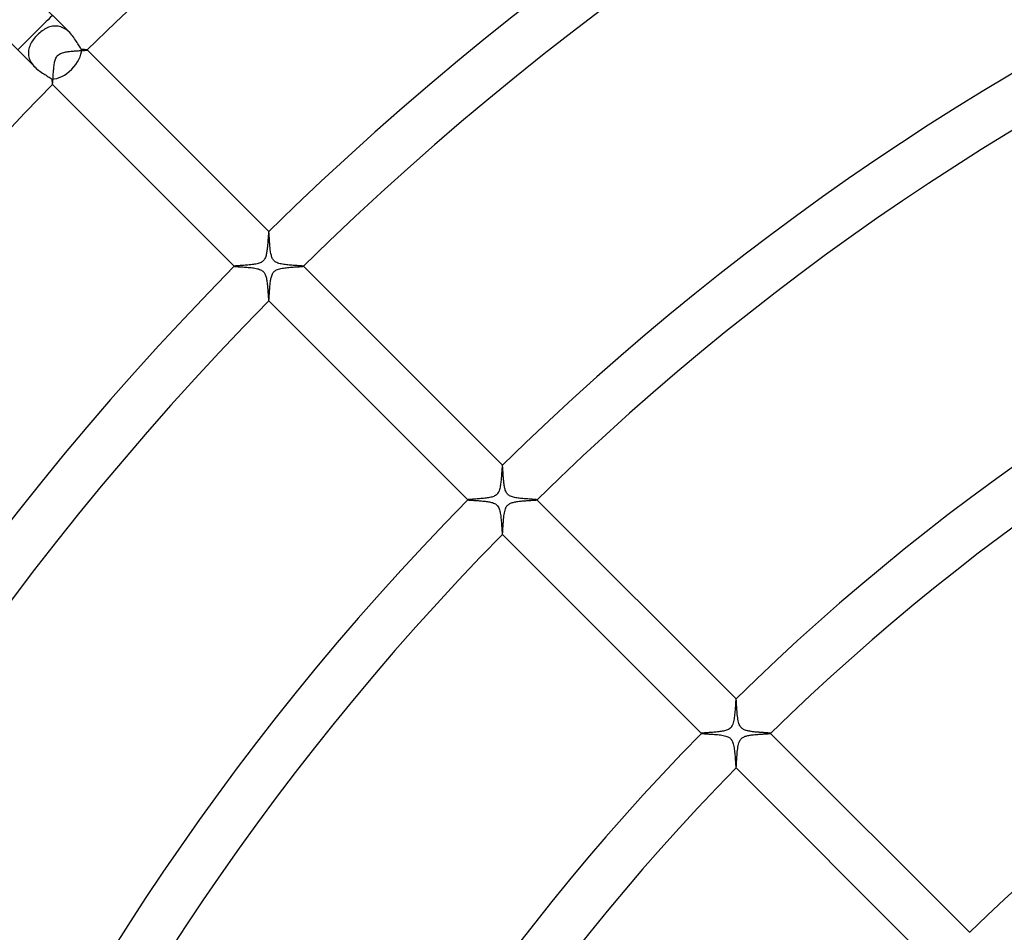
# Model space of a CAD drawing. Header units: millimetres. Extents: x -485 to 485, y -485 to 485.
# Tile 47 of 110: x -192 to -112, y 117 to 192. Entities that reach past the tile are written whole.
import ezdxf

# ---------------------------------------------------------------- set-up
doc = ezdxf.new("R2010")
doc.units = ezdxf.units.MM
doc.layers.add('HIDDEN', color=7, linetype='Continuous')
doc.layers.add('THICK', color=7, linetype='Continuous')

msp = doc.modelspace()

# ---------------------------------------------------------------- linework, layer by layer
at = {"layer": 'HIDDEN'}
for p, q in [((-190.729, 190.729), (-190.819, 190.637)), ((-190.636, 190.819), (-190.729, 190.729)), ((-190.54, 190.905), (-190.636, 190.819)), ((-190.442, 190.985), (-190.54, 190.905)), ((-190.342, 191.061), (-190.442, 190.985)), ((-190.24, 191.132), (-190.342, 191.061)), ((-190.136, 191.196), (-190.24, 191.132)), ((-190.031, 191.255), (-190.136, 191.196)), ((-189.924, 191.307), (-190.031, 191.255)), ((-189.816, 191.352), (-189.924, 191.307)), ((-189.707, 191.39), (-189.816, 191.352)), ((-189.597, 191.42), (-189.707, 191.39)), ((-189.486, 191.442), (-189.597, 191.42)), ((-189.374, 191.455), (-189.486, 191.442)), ((-189.261, 191.46), (-189.374, 191.455)), ((-189.148, 191.456), (-189.261, 191.46)), ((-189.034, 191.442), (-189.148, 191.456)), ((-188.921, 191.419), (-189.034, 191.442)), ((-188.809, 191.386), (-188.921, 191.419)), ((-188.698, 191.344), (-188.809, 191.386)), ((-188.589, 191.293), (-188.698, 191.344)), ((-188.482, 191.232), (-188.589, 191.293)), ((-188.378, 191.163), (-188.482, 191.232)), ((-188.278, 191.088), (-188.378, 191.163)), ((-188.182, 191.006), (-188.278, 191.088)), ((-188.089, 190.918), (-188.182, 191.006)), ((-191.307, 189.925), (-191.352, 189.817)), ((-191.255, 190.031), (-191.307, 189.925)), ((-191.196, 190.136), (-191.255, 190.031)), ((-191.132, 190.24), (-191.196, 190.136)), ((-191.061, 190.342), (-191.132, 190.24)), ((-190.985, 190.443), (-191.061, 190.342)), ((-190.904, 190.541), (-190.985, 190.443)), ((-190.819, 190.637), (-190.904, 190.541)), ((-191.455, 189.374), (-191.46, 189.261)), ((-191.46, 189.261), (-191.456, 189.148)), ((-191.456, 189.148), (-191.442, 189.035)), ((-191.442, 189.486), (-191.455, 189.374)), ((-191.42, 189.598), (-191.442, 189.486)), ((-191.389, 189.708), (-191.42, 189.598)), ((-191.352, 189.817), (-191.389, 189.708)), ((-189.074, 189.051), (-189.007, 189.113)), ((-189.007, 189.113), (-188.93, 189.167)), ((-188.93, 189.167), (-188.847, 189.211)), ((-188.847, 189.211), (-188.76, 189.246)), ((-188.76, 189.246), (-188.671, 189.276)), ((-188.671, 189.276), (-188.579, 189.301)), ((-188.579, 189.301), (-188.486, 189.321)), ((-188.486, 189.321), (-188.395, 189.339)), ((-188.395, 189.339), (-188.301, 189.354)), ((-188.301, 189.354), (-188.203, 189.368)), ((-188.203, 189.368), (-188.102, 189.38)), ((-188.102, 189.38), (-187.999, 189.391)), ((-187.999, 189.391), (-187.894, 189.401)), ((-187.894, 189.401), (-187.788, 189.41)), ((-187.788, 189.41), (-187.682, 189.419)), ((-187.682, 189.419), (-187.577, 189.426)), ((-187.577, 189.426), (-187.474, 189.433)), ((-187.474, 189.433), (-187.375, 189.44)), ((-187.375, 189.44), (-187.28, 189.446)), ((-187.28, 189.446), (-187.189, 189.452)), ((-187.189, 189.452), (-187.104, 189.457)), ((-187.104, 189.457), (-187.024, 189.462)), ((-187.024, 189.462), (-186.951, 189.467)), ((-186.951, 189.467), (-186.884, 189.471)), ((-186.884, 189.471), (-186.826, 189.476)), ((-186.826, 189.476), (-186.776, 189.48)), ((-186.776, 189.48), (-186.735, 189.484)), ((-186.735, 189.484), (-186.703, 189.489)), ((-186.703, 189.489), (-186.683, 189.493)), ((-186.683, 189.493), (-186.673, 189.498)), ((-186.672, 189.5), (-186.673, 189.501)), ((-186.673, 189.498), (-186.672, 189.498)), ((-186.672, 189.499), (-186.672, 189.5)), ((-186.672, 189.5), (-186.672, 189.5)), ((-186.672, 189.498), (-186.672, 189.499)), ((-186.672, 189.499), (-186.672, 189.499)), ((-191.442, 189.035), (-191.419, 188.922)), ((-191.419, 188.922), (-191.386, 188.809)), ((-191.386, 188.809), (-191.344, 188.698)), ((-191.344, 188.698), (-191.293, 188.589)), ((-191.293, 188.589), (-191.233, 188.483)), ((-191.233, 188.483), (-191.164, 188.379)), ((-191.164, 188.379), (-191.088, 188.278)), ((-191.088, 188.278), (-191.005, 188.181)), ((-189.364, 188.228), (-189.351, 188.321)), ((-189.351, 188.321), (-189.336, 188.412)), ((-189.336, 188.412), (-189.319, 188.499)), ((-189.319, 188.499), (-189.3, 188.583)), ((-189.3, 188.583), (-189.277, 188.667)), ((-189.277, 188.667), (-189.25, 188.75)), ((-189.25, 188.75), (-189.218, 188.832)), ((-189.218, 188.832), (-189.178, 188.91)), ((-189.178, 188.91), (-189.131, 188.983)), ((-189.131, 188.983), (-189.074, 189.051)), ((-191.005, 188.181), (-190.918, 188.089)), ((-189.435, 187.459), (-189.428, 187.552)), ((-189.428, 187.552), (-189.421, 187.647)), ((-189.421, 187.647), (-189.414, 187.743)), ((-189.414, 187.743), (-189.406, 187.841)), ((-189.406, 187.841), (-189.397, 187.938)), ((-189.397, 187.938), (-189.387, 188.036)), ((-189.387, 188.036), (-189.376, 188.133)), ((-189.376, 188.133), (-189.364, 188.228)), ((-189.501, 186.673), (-189.5, 186.672)), ((-189.5, 186.672), (-189.5, 186.672)), ((-189.5, 186.672), (-189.499, 186.672)), ((-189.499, 186.672), (-189.499, 186.672)), ((-189.499, 186.672), (-189.498, 186.672)), ((-189.498, 186.673), (-189.494, 186.681)), ((-189.498, 186.672), (-189.498, 186.673)), ((-189.494, 186.681), (-189.49, 186.699)), ((-189.49, 186.699), (-189.486, 186.725)), ((-189.486, 186.725), (-189.482, 186.759)), ((-189.482, 186.759), (-189.478, 186.802)), ((-189.478, 186.802), (-189.474, 186.852)), ((-189.474, 186.852), (-189.469, 186.909)), ((-189.469, 186.909), (-189.465, 186.972)), ((-189.465, 186.972), (-189.461, 187.042)), ((-189.461, 187.042), (-189.456, 187.116)), ((-189.456, 187.116), (-189.451, 187.196)), ((-189.451, 187.196), (-189.446, 187.28)), ((-189.446, 187.28), (-189.44, 187.368)), ((-189.44, 187.368), (-189.435, 187.459)), ((-171.834, 174.604), (-171.838, 174.575)), ((-171.83, 174.626), (-171.834, 174.604)), ((-171.827, 174.64), (-171.83, 174.626)), ((-171.823, 174.648), (-171.827, 174.64)), ((-171.822, 174.648), (-171.823, 174.648)), ((-171.821, 174.649), (-171.822, 174.649)), ((-171.822, 174.649), (-171.822, 174.648)), ((-171.82, 174.648), (-171.821, 174.649)), ((-171.821, 174.649), (-171.821, 174.649)), ((-171.819, 174.648), (-171.82, 174.648)), ((-171.895, 173.825), (-171.901, 173.739)), ((-171.889, 173.908), (-171.895, 173.825)), ((-171.883, 173.989), (-171.889, 173.908)), ((-171.878, 174.066), (-171.883, 173.989)), ((-171.873, 174.141), (-171.878, 174.066)), ((-171.868, 174.211), (-171.873, 174.141)), ((-171.863, 174.278), (-171.868, 174.211)), ((-171.859, 174.34), (-171.863, 174.278)), ((-171.854, 174.398), (-171.859, 174.34)), ((-171.85, 174.451), (-171.854, 174.398)), ((-171.846, 174.499), (-171.85, 174.451)), ((-171.842, 174.54), (-171.846, 174.499)), ((-171.838, 174.575), (-171.842, 174.54)), ((-171.978, 173.02), (-171.992, 172.937)), ((-171.965, 173.107), (-171.978, 173.02)), ((-171.953, 173.195), (-171.965, 173.107)), ((-171.943, 173.286), (-171.953, 173.195)), ((-171.933, 173.377), (-171.943, 173.286)), ((-171.924, 173.47), (-171.933, 173.377)), ((-171.916, 173.561), (-171.924, 173.47)), ((-171.908, 173.651), (-171.916, 173.561)), ((-171.901, 173.739), (-171.908, 173.651)), ((-172.335, 172.21), (-172.388, 172.174)), ((-172.288, 172.25), (-172.335, 172.21)), ((-172.244, 172.294), (-172.288, 172.25)), ((-172.204, 172.343), (-172.244, 172.294)), ((-172.167, 172.399), (-172.204, 172.343)), ((-172.132, 172.462), (-172.167, 172.399)), ((-172.099, 172.534), (-172.132, 172.462)), ((-172.07, 172.612), (-172.099, 172.534)), ((-172.046, 172.693), (-172.07, 172.612)), ((-172.025, 172.774), (-172.046, 172.693)), ((-172.007, 172.855), (-172.025, 172.774)), ((-171.992, 172.937), (-172.007, 172.855)), ((-174.648, 171.822), (-174.649, 171.822)), ((-174.649, 171.822), (-174.649, 171.821)), ((-174.649, 171.821), (-174.649, 171.821)), ((-174.649, 171.821), (-174.648, 171.82)), ((-174.639, 171.827), (-174.648, 171.823)), ((-174.648, 171.823), (-174.648, 171.822)), ((-174.648, 171.82), (-174.648, 171.819)), ((-174.619, 171.832), (-174.639, 171.827)), ((-174.59, 171.836), (-174.619, 171.832)), ((-174.552, 171.841), (-174.59, 171.836)), ((-174.504, 171.845), (-174.552, 171.841)), ((-174.449, 171.85), (-174.504, 171.845)), ((-174.386, 171.855), (-174.449, 171.85)), ((-174.315, 171.86), (-174.386, 171.855)), ((-174.237, 171.866), (-174.315, 171.86)), ((-174.152, 171.872), (-174.237, 171.866)), ((-174.061, 171.878), (-174.152, 171.872)), ((-173.963, 171.885), (-174.061, 171.878)), ((-173.858, 171.892), (-173.963, 171.885)), ((-173.748, 171.901), (-173.858, 171.892)), ((-173.636, 171.909), (-173.748, 171.901)), ((-173.523, 171.919), (-173.636, 171.909)), ((-173.41, 171.93), (-173.523, 171.919)), ((-173.298, 171.941), (-173.41, 171.93)), ((-173.188, 171.954), (-173.298, 171.941)), ((-173.081, 171.969), (-173.188, 171.954)), ((-172.978, 171.984), (-173.081, 171.969)), ((-172.878, 172.002), (-172.978, 171.984)), ((-172.781, 172.023), (-172.878, 172.002)), ((-172.688, 172.047), (-172.781, 172.023)), ((-172.6, 172.074), (-172.688, 172.047)), ((-172.519, 172.105), (-172.6, 172.074)), ((-172.449, 172.138), (-172.519, 172.105)), ((-172.388, 172.174), (-172.449, 172.138)), ((-171.406, 171.364), (-171.36, 171.41)), ((-171.36, 171.41), (-171.309, 171.451)), ((-171.309, 171.451), (-171.251, 171.49)), ((-171.251, 171.49), (-171.183, 171.526)), ((-171.183, 171.526), (-171.107, 171.56)), ((-171.107, 171.56), (-171.02, 171.59)), ((-171.02, 171.59), (-170.926, 171.617)), ((-170.926, 171.617), (-170.829, 171.639)), ((-170.829, 171.639), (-170.728, 171.659)), ((-170.728, 171.659), (-170.624, 171.676)), ((-170.624, 171.676), (-170.515, 171.691)), ((-170.515, 171.691), (-170.403, 171.704)), ((-170.403, 171.704), (-170.289, 171.716)), ((-170.289, 171.716), (-170.173, 171.727)), ((-170.173, 171.727), (-170.056, 171.737)), ((-170.056, 171.737), (-169.94, 171.746)), ((-169.94, 171.746), (-169.826, 171.754)), ((-169.826, 171.754), (-169.716, 171.761)), ((-169.716, 171.761), (-169.614, 171.767)), ((-169.614, 171.767), (-169.517, 171.773)), ((-169.517, 171.773), (-169.428, 171.779)), ((-169.428, 171.779), (-169.346, 171.784)), ((-169.346, 171.784), (-169.271, 171.788)), ((-169.271, 171.788), (-169.205, 171.793)), ((-169.205, 171.793), (-169.146, 171.798)), ((-169.146, 171.798), (-169.096, 171.802)), ((-169.096, 171.802), (-169.056, 171.806)), ((-169.056, 171.806), (-169.025, 171.811)), ((-169.025, 171.811), (-169.004, 171.815)), ((-169.004, 171.815), (-168.994, 171.819)), ((-168.994, 171.822), (-168.994, 171.823)), ((-168.994, 171.821), (-168.994, 171.822)), ((-168.994, 171.822), (-168.994, 171.822)), ((-168.994, 171.82), (-168.994, 171.821)), ((-168.994, 171.819), (-168.994, 171.82)), ((-168.994, 171.82), (-168.994, 171.82)), ((-171.685, 170.562), (-171.672, 170.646)), ((-171.672, 170.646), (-171.659, 170.729)), ((-171.659, 170.729), (-171.644, 170.808)), ((-171.644, 170.808), (-171.627, 170.886)), ((-171.627, 170.886), (-171.606, 170.965)), ((-171.606, 170.965), (-171.583, 171.043)), ((-171.583, 171.043), (-171.555, 171.119)), ((-171.555, 171.119), (-171.522, 171.192)), ((-171.522, 171.192), (-171.486, 171.256)), ((-171.486, 171.256), (-171.448, 171.313)), ((-171.448, 171.313), (-171.406, 171.364)), ((-171.762, 169.698), (-171.757, 169.777)), ((-171.757, 169.777), (-171.751, 169.859)), ((-171.751, 169.859), (-171.746, 169.943)), ((-171.746, 169.943), (-171.739, 170.029)), ((-171.739, 170.029), (-171.732, 170.117)), ((-171.732, 170.117), (-171.724, 170.206)), ((-171.724, 170.206), (-171.716, 170.295)), ((-171.716, 170.295), (-171.706, 170.386)), ((-171.706, 170.386), (-171.696, 170.474)), ((-171.696, 170.474), (-171.685, 170.562)), ((-171.823, 168.994), (-171.822, 168.994)), ((-171.822, 168.994), (-171.822, 168.994)), ((-171.822, 168.994), (-171.821, 168.994)), ((-171.821, 168.994), (-171.82, 168.994)), ((-171.82, 168.994), (-171.82, 168.994)), ((-171.82, 168.994), (-171.819, 168.994)), ((-171.819, 168.994), (-171.816, 169.002)), ((-171.816, 169.002), (-171.812, 169.016)), ((-171.812, 169.016), (-171.809, 169.036)), ((-171.809, 169.036), (-171.805, 169.063)), ((-171.805, 169.063), (-171.802, 169.097)), ((-171.802, 169.097), (-171.798, 169.136)), ((-171.798, 169.136), (-171.795, 169.181)), ((-171.795, 169.181), (-171.791, 169.231)), ((-171.791, 169.231), (-171.788, 169.286)), ((-171.788, 169.286), (-171.784, 169.346)), ((-171.784, 169.346), (-171.78, 169.409)), ((-171.78, 169.409), (-171.776, 169.476)), ((-171.776, 169.476), (-171.771, 169.547)), ((-171.771, 169.547), (-171.767, 169.621)), ((-171.767, 169.621), (-171.762, 169.698)), ((-152.759, 155.338), (-152.764, 155.279)), ((-152.755, 155.391), (-152.759, 155.338)), ((-152.75, 155.437), (-152.755, 155.391)), ((-152.746, 155.476), (-152.75, 155.437)), ((-152.742, 155.508), (-152.746, 155.476)), ((-152.738, 155.531), (-152.742, 155.508)), ((-152.734, 155.547), (-152.738, 155.531)), ((-152.73, 155.555), (-152.734, 155.547)), ((-152.729, 155.556), (-152.73, 155.556)), ((-152.73, 155.556), (-152.73, 155.555)), ((-152.728, 155.556), (-152.729, 155.556)), ((-152.729, 155.556), (-152.729, 155.556)), ((-152.727, 155.556), (-152.728, 155.556)), ((-152.727, 155.555), (-152.727, 155.556)), ((-152.818, 154.535), (-152.827, 154.435)), ((-152.81, 154.632), (-152.818, 154.535)), ((-152.803, 154.726), (-152.81, 154.632)), ((-152.796, 154.817), (-152.803, 154.726)), ((-152.79, 154.905), (-152.796, 154.817)), ((-152.784, 154.989), (-152.79, 154.905)), ((-152.779, 155.069), (-152.784, 154.989)), ((-152.774, 155.144), (-152.779, 155.069)), ((-152.769, 155.214), (-152.774, 155.144)), ((-152.764, 155.279), (-152.769, 155.214)), ((-152.918, 153.749), (-152.939, 153.657)), ((-152.9, 153.841), (-152.918, 153.749)), ((-152.885, 153.935), (-152.9, 153.841)), ((-152.871, 154.032), (-152.885, 153.935)), ((-152.858, 154.131), (-152.871, 154.032)), ((-152.847, 154.232), (-152.858, 154.131)), ((-152.836, 154.334), (-152.847, 154.232)), ((-152.827, 154.435), (-152.836, 154.334)), ((-153.963, 152.88), (-154.062, 152.867)), ((-153.867, 152.896), (-153.963, 152.88)), ((-153.773, 152.913), (-153.867, 152.896)), ((-153.684, 152.932), (-153.773, 152.913)), ((-153.598, 152.955), (-153.684, 152.932)), ((-153.517, 152.979), (-153.598, 152.955)), ((-153.438, 153.009), (-153.517, 152.979)), ((-153.362, 153.044), (-153.438, 153.009)), ((-153.29, 153.086), (-153.362, 153.044)), ((-153.223, 153.134), (-153.29, 153.086)), ((-153.165, 153.189), (-153.223, 153.134)), ((-153.116, 153.246), (-153.165, 153.189)), ((-153.072, 153.312), (-153.116, 153.246)), ((-153.031, 153.387), (-153.072, 153.312)), ((-152.995, 153.473), (-153.031, 153.387)), ((-152.964, 153.564), (-152.995, 153.473)), ((-152.939, 153.657), (-152.964, 153.564)), ((-155.555, 152.73), (-155.556, 152.73)), ((-155.556, 152.73), (-155.556, 152.729)), ((-155.556, 152.729), (-155.556, 152.729)), ((-155.556, 152.729), (-155.556, 152.728)), ((-155.556, 152.728), (-155.556, 152.727)), ((-155.556, 152.727), (-155.555, 152.727)), ((-155.544, 152.735), (-155.555, 152.73)), ((-155.522, 152.74), (-155.544, 152.735)), ((-155.487, 152.745), (-155.522, 152.74)), ((-155.442, 152.75), (-155.487, 152.745)), ((-155.388, 152.755), (-155.442, 152.75)), ((-155.324, 152.76), (-155.388, 152.755)), ((-155.251, 152.766), (-155.324, 152.76)), ((-155.172, 152.772), (-155.251, 152.766)), ((-155.086, 152.778), (-155.172, 152.772)), ((-154.995, 152.784), (-155.086, 152.778)), ((-154.898, 152.791), (-154.995, 152.784)), ((-154.797, 152.798), (-154.898, 152.791)), ((-154.693, 152.806), (-154.797, 152.798)), ((-154.587, 152.814), (-154.693, 152.806)), ((-154.481, 152.823), (-154.587, 152.814)), ((-154.374, 152.832), (-154.481, 152.823)), ((-154.268, 152.843), (-154.374, 152.832)), ((-154.164, 152.854), (-154.268, 152.843)), ((-154.062, 152.867), (-154.164, 152.854)), ((-152.478, 151.987), (-152.444, 152.071)), ((-152.444, 152.071), (-152.408, 152.14)), ((-152.408, 152.14), (-152.373, 152.198)), ((-152.373, 152.198), (-152.334, 152.249)), ((-152.334, 152.249), (-152.29, 152.297)), ((-152.29, 152.297), (-152.238, 152.343)), ((-152.238, 152.343), (-152.181, 152.384)), ((-152.181, 152.384), (-152.12, 152.42)), ((-152.12, 152.42), (-152.056, 152.451)), ((-152.056, 152.451), (-151.989, 152.477)), ((-151.989, 152.477), (-151.921, 152.5)), ((-151.921, 152.5), (-151.85, 152.521)), ((-151.85, 152.521), (-151.776, 152.539)), ((-151.776, 152.539), (-151.699, 152.555)), ((-151.699, 152.555), (-151.62, 152.57)), ((-151.62, 152.57), (-151.539, 152.583)), ((-151.539, 152.583), (-151.455, 152.595)), ((-151.455, 152.595), (-151.369, 152.606)), ((-151.369, 152.606), (-151.28, 152.616)), ((-151.28, 152.616), (-151.191, 152.625)), ((-151.191, 152.625), (-151.1, 152.633)), ((-151.1, 152.633), (-151.008, 152.641)), ((-151.008, 152.641), (-150.917, 152.648)), ((-150.917, 152.648), (-150.825, 152.655)), ((-150.825, 152.655), (-150.735, 152.661)), ((-150.735, 152.661), (-150.646, 152.667)), ((-150.646, 152.667), (-150.562, 152.672)), ((-150.562, 152.672), (-150.481, 152.677)), ((-150.481, 152.677), (-150.405, 152.682)), ((-150.405, 152.682), (-150.333, 152.686)), ((-150.333, 152.686), (-150.267, 152.69)), ((-150.267, 152.69), (-150.205, 152.694)), ((-150.205, 152.694), (-150.148, 152.698)), ((-150.148, 152.698), (-150.096, 152.702)), ((-150.096, 152.702), (-150.05, 152.705)), ((-150.05, 152.705), (-150.009, 152.709)), ((-150.009, 152.709), (-149.974, 152.713)), ((-149.974, 152.713), (-149.946, 152.716)), ((-149.946, 152.716), (-149.924, 152.72)), ((-149.924, 152.72), (-149.909, 152.723)), ((-149.909, 152.723), (-149.902, 152.727)), ((-149.901, 152.73), (-149.902, 152.73)), ((-149.902, 152.727), (-149.901, 152.727)), ((-149.901, 152.729), (-149.901, 152.73)), ((-149.901, 152.728), (-149.901, 152.729)), ((-149.901, 152.727), (-149.901, 152.728)), ((-149.901, 152.728), (-149.901, 152.728)), ((-152.628, 151.158), (-152.615, 151.288)), ((-152.615, 151.288), (-152.6, 151.416)), ((-152.6, 151.416), (-152.583, 151.54)), ((-152.583, 151.54), (-152.563, 151.661)), ((-152.563, 151.661), (-152.539, 151.777)), ((-152.539, 151.777), (-152.511, 151.887)), ((-152.511, 151.887), (-152.478, 151.987)), ((-152.682, 150.405), (-152.675, 150.519)), ((-152.675, 150.519), (-152.667, 150.64)), ((-152.667, 150.64), (-152.659, 150.767)), ((-152.659, 150.767), (-152.65, 150.896)), ((-152.65, 150.896), (-152.64, 151.027)), ((-152.64, 151.027), (-152.628, 151.158)), ((-152.73, 149.902), (-152.73, 149.901)), ((-152.73, 149.901), (-152.729, 149.901)), ((-152.729, 149.901), (-152.728, 149.901)), ((-152.728, 149.901), (-152.728, 149.901)), ((-152.728, 149.901), (-152.727, 149.901)), ((-152.727, 149.902), (-152.721, 149.915)), ((-152.727, 149.901), (-152.727, 149.902)), ((-152.721, 149.915), (-152.716, 149.944)), ((-152.716, 149.944), (-152.711, 149.989)), ((-152.711, 149.989), (-152.706, 150.048)), ((-152.706, 150.048), (-152.7, 150.12)), ((-152.7, 150.12), (-152.694, 150.205)), ((-152.694, 150.205), (-152.688, 150.3)), ((-152.688, 150.3), (-152.682, 150.405)), ((-133.681, 136.055), (-133.687, 135.963)), ((-133.675, 136.14), (-133.681, 136.055)), ((-133.669, 136.217), (-133.675, 136.14)), ((-133.663, 136.285), (-133.669, 136.217)), ((-133.658, 136.344), (-133.663, 136.285)), ((-133.653, 136.391), (-133.658, 136.344)), ((-133.647, 136.427), (-133.653, 136.391)), ((-133.642, 136.451), (-133.647, 136.427)), ((-133.638, 136.462), (-133.642, 136.451)), ((-133.637, 136.463), (-133.638, 136.462)), ((-133.636, 136.463), (-133.637, 136.463)), ((-133.635, 136.463), (-133.636, 136.463)), ((-133.636, 136.463), (-133.636, 136.463)), ((-133.634, 136.462), (-133.635, 136.463)), ((-133.635, 136.463), (-133.635, 136.463)), ((-133.751, 135.174), (-133.764, 135.052)), ((-133.739, 135.297), (-133.751, 135.174)), ((-133.728, 135.418), (-133.739, 135.297)), ((-133.718, 135.535), (-133.728, 135.418)), ((-133.709, 135.649), (-133.718, 135.535)), ((-133.702, 135.759), (-133.709, 135.649)), ((-133.694, 135.864), (-133.702, 135.759)), ((-133.687, 135.963), (-133.694, 135.864)), ((-133.902, 134.384), (-133.945, 134.284)), ((-133.867, 134.491), (-133.902, 134.384)), ((-133.839, 134.6), (-133.867, 134.491)), ((-133.816, 134.708), (-133.839, 134.6)), ((-133.796, 134.819), (-133.816, 134.708)), ((-133.779, 134.934), (-133.796, 134.819)), ((-133.764, 135.052), (-133.779, 134.934)), ((-136.462, 133.638), (-136.463, 133.637)), ((-136.463, 133.637), (-136.463, 133.636)), ((-136.463, 133.636), (-136.463, 133.636)), ((-136.463, 133.636), (-136.463, 133.635)), ((-136.463, 133.635), (-136.463, 133.635)), ((-136.463, 133.635), (-136.462, 133.634)), ((-136.454, 133.642), (-136.462, 133.638)), ((-136.435, 133.646), (-136.454, 133.642)), ((-136.408, 133.65), (-136.435, 133.646)), ((-136.372, 133.655), (-136.408, 133.65)), ((-136.327, 133.659), (-136.372, 133.655)), ((-136.275, 133.664), (-136.327, 133.659)), ((-136.215, 133.669), (-136.275, 133.664)), ((-136.149, 133.674), (-136.215, 133.669)), ((-136.077, 133.679), (-136.149, 133.674)), ((-136, 133.685), (-136.077, 133.679)), ((-135.917, 133.69), (-136, 133.685)), ((-135.831, 133.696), (-135.917, 133.69)), ((-135.741, 133.703), (-135.831, 133.696)), ((-135.647, 133.71), (-135.741, 133.703)), ((-135.552, 133.717), (-135.647, 133.71)), ((-135.454, 133.725), (-135.552, 133.717)), ((-135.354, 133.733), (-135.454, 133.725)), ((-135.253, 133.743), (-135.354, 133.733)), ((-135.152, 133.753), (-135.253, 133.743)), ((-135.051, 133.764), (-135.152, 133.753)), ((-134.952, 133.777), (-135.051, 133.764)), ((-134.854, 133.791), (-134.952, 133.777)), ((-134.76, 133.806), (-134.854, 133.791)), ((-134.669, 133.824), (-134.76, 133.806)), ((-134.582, 133.843), (-134.669, 133.824)), ((-134.498, 133.865), (-134.582, 133.843)), ((-134.414, 133.891), (-134.498, 133.865)), ((-134.332, 133.923), (-134.414, 133.891)), ((-134.252, 133.961), (-134.332, 133.923)), ((-134.178, 134.007), (-134.252, 133.961)), ((-134.109, 134.062), (-134.178, 134.007)), ((-134.048, 134.125), (-134.109, 134.062)), ((-133.994, 134.198), (-134.048, 134.125)), ((-133.945, 134.284), (-133.994, 134.198)), ((-131.777, 133.56), (-131.694, 133.566)), ((-131.694, 133.566), (-131.613, 133.571)), ((-131.613, 133.571), (-131.532, 133.576)), ((-131.532, 133.576), (-131.454, 133.581)), ((-131.454, 133.581), (-131.378, 133.585)), ((-131.378, 133.585), (-131.305, 133.59)), ((-131.305, 133.59), (-131.236, 133.594)), ((-131.236, 133.594), (-131.171, 133.598)), ((-131.171, 133.598), (-131.11, 133.602)), ((-131.11, 133.602), (-131.053, 133.606)), ((-131.053, 133.606), (-131.001, 133.609)), ((-131.001, 133.609), (-130.955, 133.613)), ((-130.955, 133.613), (-130.914, 133.616)), ((-130.914, 133.616), (-130.88, 133.62)), ((-130.88, 133.62), (-130.852, 133.623)), ((-130.852, 133.623), (-130.831, 133.627)), ((-130.831, 133.627), (-130.816, 133.63)), ((-130.816, 133.63), (-130.809, 133.634)), ((-130.808, 133.637), (-130.809, 133.637)), ((-130.809, 133.634), (-130.808, 133.634)), ((-130.808, 133.636), (-130.808, 133.637)), ((-130.808, 133.635), (-130.808, 133.636)), ((-130.808, 133.636), (-130.808, 133.636)), ((-130.808, 133.634), (-130.808, 133.635)), ((-133.431, 132.751), (-133.398, 132.86)), ((-133.398, 132.86), (-133.362, 132.957)), ((-133.362, 132.957), (-133.322, 133.038)), ((-133.322, 133.038), (-133.28, 133.107)), ((-133.28, 133.107), (-133.235, 133.165)), ((-133.235, 133.165), (-133.186, 133.217)), ((-133.186, 133.217), (-133.131, 133.263)), ((-133.131, 133.263), (-133.072, 133.303)), ((-133.072, 133.303), (-133.01, 133.337)), ((-133.01, 133.337), (-132.945, 133.367)), ((-132.945, 133.367), (-132.879, 133.392)), ((-132.879, 133.392), (-132.811, 133.414)), ((-132.811, 133.414), (-132.743, 133.433)), ((-132.743, 133.433), (-132.672, 133.45)), ((-132.672, 133.45), (-132.598, 133.465)), ((-132.598, 133.465), (-132.521, 133.479)), ((-132.521, 133.479), (-132.443, 133.491)), ((-132.443, 133.491), (-132.362, 133.503)), ((-132.362, 133.503), (-132.281, 133.513)), ((-132.281, 133.513), (-132.198, 133.523)), ((-132.198, 133.523), (-132.114, 133.531)), ((-132.114, 133.531), (-132.03, 133.539)), ((-132.03, 133.539), (-131.945, 133.547)), ((-131.945, 133.547), (-131.861, 133.553)), ((-131.861, 133.553), (-131.777, 133.56)), ((-133.554, 131.845), (-133.543, 131.984)), ((-133.543, 131.984), (-133.531, 132.121)), ((-133.531, 132.121), (-133.516, 132.256)), ((-133.516, 132.256), (-133.499, 132.387)), ((-133.499, 132.387), (-133.48, 132.513)), ((-133.48, 132.513), (-133.458, 132.635)), ((-133.458, 132.635), (-133.431, 132.751)), ((-133.601, 131.129), (-133.594, 131.229)), ((-133.594, 131.229), (-133.588, 131.338)), ((-133.588, 131.338), (-133.581, 131.455)), ((-133.581, 131.455), (-133.573, 131.579)), ((-133.573, 131.579), (-133.564, 131.71)), ((-133.564, 131.71), (-133.554, 131.845)), ((-133.637, 130.809), (-133.637, 130.808)), ((-133.637, 130.808), (-133.636, 130.808)), ((-133.636, 130.808), (-133.636, 130.808)), ((-133.636, 130.808), (-133.635, 130.808)), ((-133.635, 130.808), (-133.634, 130.808)), ((-133.634, 130.809), (-133.628, 130.823)), ((-133.634, 130.808), (-133.634, 130.809)), ((-133.628, 130.823), (-133.623, 130.854)), ((-133.623, 130.854), (-133.618, 130.902)), ((-133.618, 130.902), (-133.612, 130.965)), ((-133.612, 130.965), (-133.606, 131.041)), ((-133.606, 131.041), (-133.601, 131.129))]:
    msp.add_line(p, q, dxfattribs=at)
msp.add_arc((0, 0), 270, 134.57558, 135.42442, dxfattribs=at)
at = {"layer": 'THICK'}
for p, q in [((-188.09, 190.919), (-192.02, 194.848)), ((-190.919, 188.09), (-194.848, 192.02)), ((-187.999, 190.822), (-188.089, 190.918)), ((-187.913, 190.724), (-187.999, 190.822)), ((-187.832, 190.623), (-187.913, 190.724)), ((-187.756, 190.521), (-187.832, 190.623)), ((-187.683, 190.417), (-187.756, 190.521)), ((-187.614, 190.315), (-187.683, 190.417)), ((-187.549, 190.213), (-187.614, 190.315)), ((-187.487, 190.113), (-187.549, 190.213)), ((-187.428, 190.016), (-187.487, 190.113)), ((-187.372, 189.923), (-187.428, 190.016)), ((-187.317, 189.835), (-187.372, 189.923)), ((-187.265, 189.752), (-187.317, 189.835)), ((-187.214, 189.676), (-187.265, 189.752)), ((-187.165, 189.607), (-187.214, 189.676)), ((-187.117, 189.546), (-187.165, 189.607)), ((-187.063, 189.542), (-187.117, 189.546)), ((-187.012, 189.538), (-187.063, 189.542)), ((-186.963, 189.535), (-187.012, 189.538)), ((-186.918, 189.532), (-186.963, 189.535)), ((-186.876, 189.528), (-186.918, 189.532)), ((-186.837, 189.525), (-186.876, 189.528)), ((-186.802, 189.522), (-186.837, 189.525)), ((-186.771, 189.519), (-186.802, 189.522)), ((-186.744, 189.516), (-186.771, 189.519)), ((-186.721, 189.513), (-186.744, 189.516)), ((-186.702, 189.51), (-186.721, 189.513)), ((-186.688, 189.507), (-186.702, 189.51)), ((-186.678, 189.504), (-186.688, 189.507)), ((-186.673, 189.501), (-186.678, 189.504)), ((-186.673, 189.501), (-171.819, 174.648)), ((-190.918, 188.089), (-190.823, 187.999)), ((-190.823, 187.999), (-190.724, 187.913)), ((-190.724, 187.913), (-190.623, 187.832)), ((-190.623, 187.832), (-190.521, 187.755)), ((-190.521, 187.755), (-190.417, 187.683)), ((-190.417, 187.683), (-190.315, 187.615)), ((-190.315, 187.615), (-190.213, 187.549)), ((-190.213, 187.549), (-190.114, 187.488)), ((-190.114, 187.488), (-190.017, 187.429)), ((-190.017, 187.429), (-189.924, 187.372)), ((-189.924, 187.372), (-189.836, 187.318)), ((-189.836, 187.318), (-189.753, 187.265)), ((-189.753, 187.265), (-189.676, 187.214)), ((-189.676, 187.214), (-189.607, 187.165)), ((-189.607, 187.165), (-189.546, 187.117)), ((-189.546, 187.117), (-189.542, 187.064)), ((-189.542, 187.064), (-189.539, 187.013)), ((-189.539, 187.013), (-189.535, 186.965)), ((-189.535, 186.965), (-189.532, 186.919)), ((-189.532, 186.919), (-189.528, 186.877)), ((-189.528, 186.877), (-189.525, 186.839)), ((-189.525, 186.839), (-189.522, 186.804)), ((-189.522, 186.804), (-189.519, 186.772)), ((-189.519, 186.772), (-189.516, 186.745)), ((-189.516, 186.745), (-189.513, 186.721)), ((-189.513, 186.721), (-189.51, 186.702)), ((-189.51, 186.702), (-189.507, 186.688)), ((-189.507, 186.688), (-189.504, 186.678)), ((-189.504, 186.678), (-189.501, 186.673)), ((-174.648, 171.819), (-189.501, 186.673)), ((-171.815, 174.639), (-171.819, 174.648)), ((-171.811, 174.622), (-171.815, 174.639)), ((-171.807, 174.595), (-171.811, 174.622)), ((-171.803, 174.561), (-171.807, 174.595)), ((-171.799, 174.518), (-171.803, 174.561)), ((-171.795, 174.468), (-171.799, 174.518)), ((-171.791, 174.411), (-171.795, 174.468)), ((-171.787, 174.348), (-171.791, 174.411)), ((-171.782, 174.279), (-171.787, 174.348)), ((-171.777, 174.205), (-171.782, 174.279)), ((-171.773, 174.125), (-171.777, 174.205)), ((-171.767, 174.042), (-171.773, 174.125)), ((-171.762, 173.954), (-171.767, 174.042)), ((-171.756, 173.862), (-171.762, 173.954)), ((-171.75, 173.768), (-171.756, 173.862)), ((-171.742, 173.67), (-171.75, 173.768)), ((-171.735, 173.57), (-171.742, 173.67)), ((-171.726, 173.468), (-171.735, 173.57)), ((-171.716, 173.365), (-171.726, 173.468)), ((-171.706, 173.263), (-171.716, 173.365)), ((-171.694, 173.162), (-171.706, 173.263)), ((-171.681, 173.063), (-171.694, 173.162)), ((-171.666, 172.968), (-171.681, 173.063)), ((-171.649, 172.875), (-171.666, 172.968)), ((-171.631, 172.787), (-171.649, 172.875)), ((-171.61, 172.704), (-171.631, 172.787)), ((-171.587, 172.626), (-171.61, 172.704)), ((-171.563, 172.556), (-171.587, 172.626)), ((-171.535, 172.491), (-171.563, 172.556)), ((-171.506, 172.431), (-171.535, 172.491)), ((-171.473, 172.376), (-171.506, 172.431)), ((-171.435, 172.325), (-171.473, 172.376)), ((-171.393, 172.277), (-171.435, 172.325)), ((-171.346, 172.232), (-171.393, 172.277)), ((-171.292, 172.191), (-171.346, 172.232)), ((-171.23, 172.152), (-171.292, 172.191)), ((-174.648, 171.819), (-174.637, 171.815)), ((-174.637, 171.815), (-174.612, 171.81)), ((-174.612, 171.81), (-174.576, 171.805)), ((-174.576, 171.805), (-174.528, 171.8)), ((-174.528, 171.8), (-174.469, 171.795)), ((-174.469, 171.795), (-174.401, 171.79)), ((-174.401, 171.79), (-174.323, 171.785)), ((-174.323, 171.785), (-174.238, 171.78)), ((-174.238, 171.78), (-174.145, 171.774)), ((-174.145, 171.774), (-174.046, 171.768)), ((-174.046, 171.768), (-173.942, 171.761)), ((-173.942, 171.761), (-173.833, 171.754)), ((-173.833, 171.754), (-173.722, 171.746)), ((-173.722, 171.746), (-173.609, 171.738)), ((-173.609, 171.738), (-173.495, 171.728)), ((-173.495, 171.728), (-173.382, 171.718)), ((-173.382, 171.718), (-173.271, 171.707)), ((-173.271, 171.707), (-173.161, 171.694)), ((-173.161, 171.694), (-173.055, 171.679)), ((-173.055, 171.679), (-172.951, 171.663)), ((-172.951, 171.663), (-172.851, 171.645)), ((-172.851, 171.645), (-172.753, 171.623)), ((-172.753, 171.623), (-172.659, 171.598)), ((-172.659, 171.598), (-172.57, 171.568)), ((-172.57, 171.568), (-172.488, 171.534)), ((-172.488, 171.534), (-172.416, 171.497)), ((-172.416, 171.497), (-172.353, 171.457)), ((-172.353, 171.457), (-172.298, 171.413)), ((-172.298, 171.413), (-172.25, 171.366)), ((-171.159, 172.116), (-171.23, 172.152)), ((-171.078, 172.083), (-171.159, 172.116)), ((-170.99, 172.054), (-171.078, 172.083)), ((-170.896, 172.028), (-170.99, 172.054)), ((-170.798, 172.007), (-170.896, 172.028)), ((-170.697, 171.988), (-170.798, 172.007)), ((-170.593, 171.971), (-170.697, 171.988)), ((-170.486, 171.957), (-170.593, 171.971)), ((-170.376, 171.943), (-170.486, 171.957)), ((-170.264, 171.931), (-170.376, 171.943)), ((-170.151, 171.921), (-170.264, 171.931)), ((-170.038, 171.911), (-170.151, 171.921)), ((-169.925, 171.902), (-170.038, 171.911)), ((-169.813, 171.894), (-169.925, 171.902)), ((-169.704, 171.886), (-169.813, 171.894)), ((-169.6, 171.879), (-169.704, 171.886)), ((-169.5, 171.872), (-169.6, 171.879)), ((-169.407, 171.866), (-169.5, 171.872)), ((-169.321, 171.86), (-169.407, 171.866)), ((-169.243, 171.854), (-169.321, 171.86)), ((-169.174, 171.848), (-169.243, 171.854)), ((-169.115, 171.843), (-169.174, 171.848)), ((-169.067, 171.838), (-169.115, 171.843)), ((-169.03, 171.833), (-169.067, 171.838)), ((-169.006, 171.828), (-169.03, 171.833)), ((-168.994, 171.823), (-169.006, 171.828)), ((-168.994, 171.823), (-152.727, 155.555)), ((-172.25, 171.366), (-172.207, 171.315)), ((-172.207, 171.315), (-172.17, 171.26)), ((-172.17, 171.26), (-172.137, 171.202)), ((-172.137, 171.202), (-172.107, 171.14)), ((-172.107, 171.14), (-172.081, 171.073)), ((-172.081, 171.073), (-172.057, 171)), ((-172.057, 171), (-172.035, 170.922)), ((-172.035, 170.922), (-172.015, 170.839)), ((-172.015, 170.839), (-171.997, 170.751)), ((-171.997, 170.751), (-171.982, 170.66)), ((-171.982, 170.66), (-171.967, 170.565)), ((-171.967, 170.565), (-171.954, 170.467)), ((-171.954, 170.467), (-171.942, 170.368)), ((-171.942, 170.368), (-171.932, 170.267)), ((-171.932, 170.267), (-171.922, 170.165)), ((-171.922, 170.165), (-171.913, 170.063)), ((-171.913, 170.063), (-171.905, 169.964)), ((-171.905, 169.964), (-171.897, 169.867)), ((-171.897, 169.867), (-171.891, 169.773)), ((-171.891, 169.773), (-171.884, 169.683)), ((-171.884, 169.683), (-171.878, 169.595)), ((-171.878, 169.595), (-171.873, 169.512)), ((-171.873, 169.512), (-171.867, 169.433)), ((-171.867, 169.433), (-171.862, 169.36)), ((-171.862, 169.36), (-171.857, 169.291)), ((-171.857, 169.291), (-171.853, 169.228)), ((-171.853, 169.228), (-171.848, 169.172)), ((-171.848, 169.172), (-171.844, 169.123)), ((-171.844, 169.123), (-171.839, 169.08)), ((-171.839, 169.08), (-171.835, 169.046)), ((-171.835, 169.046), (-171.831, 169.02)), ((-171.831, 169.02), (-171.827, 169.003)), ((-171.827, 169.003), (-171.823, 168.994)), ((-155.555, 152.727), (-171.823, 168.994)), ((-152.723, 155.547), (-152.727, 155.555)), ((-152.719, 155.531), (-152.723, 155.547)), ((-152.715, 155.506), (-152.719, 155.531)), ((-152.711, 155.473), (-152.715, 155.506)), ((-152.707, 155.433), (-152.711, 155.473)), ((-152.703, 155.385), (-152.707, 155.433)), ((-152.699, 155.332), (-152.703, 155.385)), ((-152.695, 155.273), (-152.699, 155.332)), ((-152.691, 155.208), (-152.695, 155.273)), ((-152.687, 155.138), (-152.691, 155.208)), ((-152.682, 155.065), (-152.687, 155.138)), ((-152.677, 154.987), (-152.682, 155.065)), ((-152.672, 154.905), (-152.677, 154.987)), ((-152.667, 154.821), (-152.672, 154.905)), ((-152.661, 154.733), (-152.667, 154.821)), ((-152.655, 154.643), (-152.661, 154.733)), ((-152.648, 154.551), (-152.655, 154.643)), ((-152.641, 154.457), (-152.648, 154.551)), ((-152.632, 154.362), (-152.641, 154.457)), ((-152.624, 154.269), (-152.632, 154.362)), ((-152.614, 154.176), (-152.624, 154.269)), ((-152.604, 154.085), (-152.614, 154.176)), ((-152.592, 153.996), (-152.604, 154.085)), ((-152.579, 153.909), (-152.592, 153.996)), ((-152.565, 153.826), (-152.579, 153.909)), ((-152.55, 153.746), (-152.565, 153.826)), ((-152.533, 153.669), (-152.55, 153.746)), ((-152.513, 153.591), (-152.533, 153.669)), ((-152.489, 153.514), (-152.513, 153.591)), ((-152.461, 153.439), (-152.489, 153.514)), ((-152.428, 153.367), (-152.461, 153.439)), ((-152.391, 153.3), (-152.428, 153.367)), ((-152.35, 153.241), (-152.391, 153.3)), ((-152.305, 153.188), (-152.35, 153.241)), ((-152.255, 153.141), (-152.305, 153.188)), ((-152.199, 153.098), (-152.255, 153.141)), ((-152.136, 153.059), (-152.199, 153.098)), ((-152.065, 153.023), (-152.136, 153.059)), ((-151.986, 152.991), (-152.065, 153.023)), ((-151.904, 152.963), (-151.986, 152.991)), ((-151.817, 152.94), (-151.904, 152.963)), ((-151.728, 152.919), (-151.817, 152.94)), ((-151.638, 152.902), (-151.728, 152.919)), ((-151.545, 152.886), (-151.638, 152.902)), ((-151.45, 152.872), (-151.545, 152.886)), ((-155.555, 152.727), (-155.547, 152.723)), ((-155.547, 152.723), (-155.531, 152.719)), ((-155.531, 152.719), (-155.507, 152.715)), ((-155.507, 152.715), (-155.475, 152.711)), ((-155.475, 152.711), (-155.435, 152.708)), ((-155.435, 152.708), (-155.388, 152.704)), ((-155.388, 152.704), (-155.334, 152.7)), ((-155.334, 152.7), (-155.274, 152.695)), ((-155.274, 152.695), (-155.208, 152.691)), ((-155.208, 152.691), (-155.137, 152.687)), ((-155.137, 152.687), (-155.061, 152.682)), ((-155.061, 152.682), (-154.98, 152.677)), ((-154.98, 152.677), (-154.895, 152.672)), ((-154.895, 152.672), (-154.806, 152.666)), ((-154.806, 152.666), (-154.714, 152.66)), ((-154.714, 152.66), (-154.619, 152.653)), ((-154.619, 152.653), (-154.523, 152.646)), ((-154.523, 152.646), (-154.427, 152.638)), ((-154.427, 152.638), (-154.331, 152.63)), ((-154.331, 152.63), (-154.235, 152.621)), ((-154.235, 152.621), (-154.141, 152.61)), ((-154.141, 152.61), (-154.048, 152.599)), ((-154.048, 152.599), (-153.957, 152.587)), ((-153.957, 152.587), (-153.869, 152.573)), ((-153.869, 152.573), (-153.784, 152.557)), ((-153.784, 152.557), (-153.7, 152.54)), ((-153.7, 152.54), (-153.614, 152.519)), ((-153.614, 152.519), (-153.529, 152.494)), ((-153.529, 152.494), (-153.445, 152.463)), ((-153.445, 152.463), (-153.365, 152.427)), ((-153.365, 152.427), (-153.292, 152.385)), ((-153.292, 152.385), (-153.227, 152.339)), ((-153.227, 152.339), (-153.17, 152.287)), ((-153.17, 152.287), (-153.12, 152.229)), ((-153.12, 152.229), (-153.073, 152.161)), ((-153.073, 152.161), (-153.031, 152.083)), ((-153.031, 152.083), (-152.994, 151.996)), ((-151.352, 152.859), (-151.45, 152.872)), ((-151.252, 152.848), (-151.352, 152.859)), ((-151.151, 152.837), (-151.252, 152.848)), ((-151.049, 152.828), (-151.151, 152.837)), ((-150.947, 152.819), (-151.049, 152.828)), ((-150.845, 152.811), (-150.947, 152.819)), ((-150.745, 152.803), (-150.845, 152.811)), ((-150.646, 152.796), (-150.745, 152.803)), ((-150.552, 152.789), (-150.646, 152.796)), ((-150.461, 152.783), (-150.552, 152.789)), ((-150.376, 152.777), (-150.461, 152.783)), ((-150.295, 152.772), (-150.376, 152.777)), ((-150.221, 152.766), (-150.295, 152.772)), ((-150.153, 152.761), (-150.221, 152.766)), ((-150.092, 152.757), (-150.153, 152.761)), ((-150.039, 152.752), (-150.092, 152.757)), ((-149.994, 152.747), (-150.039, 152.752)), ((-149.957, 152.743), (-149.994, 152.747)), ((-149.929, 152.739), (-149.957, 152.743)), ((-149.911, 152.734), (-149.929, 152.739)), ((-149.902, 152.73), (-149.911, 152.734)), ((-149.902, 152.73), (-133.634, 136.462)), ((-152.994, 151.996), (-152.964, 151.905)), ((-152.964, 151.905), (-152.938, 151.812)), ((-152.938, 151.812), (-152.917, 151.719)), ((-152.917, 151.719), (-152.899, 151.626)), ((-152.899, 151.626), (-152.883, 151.528)), ((-152.883, 151.528), (-152.869, 151.426)), ((-152.869, 151.426), (-152.856, 151.321)), ((-152.856, 151.321), (-152.844, 151.214)), ((-152.844, 151.214), (-152.833, 151.105)), ((-152.833, 151.105), (-152.823, 150.995)), ((-152.823, 150.995), (-152.814, 150.885)), ((-152.814, 150.885), (-152.805, 150.776)), ((-152.805, 150.776), (-152.798, 150.67)), ((-152.798, 150.67), (-152.79, 150.567)), ((-152.79, 150.567), (-152.784, 150.469)), ((-152.784, 150.469), (-152.777, 150.377)), ((-152.777, 150.377), (-152.771, 150.29)), ((-152.771, 150.29), (-152.766, 150.21)), ((-152.766, 150.21), (-152.76, 150.137)), ((-152.76, 150.137), (-152.755, 150.072)), ((-152.755, 150.072), (-152.75, 150.016)), ((-152.75, 150.016), (-152.745, 149.971)), ((-152.745, 149.971), (-152.74, 149.936)), ((-152.74, 149.936), (-152.735, 149.913)), ((-152.735, 149.913), (-152.73, 149.902)), ((-136.462, 133.634), (-152.73, 149.902)), ((-133.628, 136.448), (-133.634, 136.462)), ((-133.623, 136.416), (-133.628, 136.448)), ((-133.617, 136.368), (-133.623, 136.416)), ((-133.612, 136.305), (-133.617, 136.368)), ((-133.606, 136.227), (-133.612, 136.305)), ((-133.6, 136.138), (-133.606, 136.227)), ((-133.594, 136.038), (-133.6, 136.138)), ((-133.587, 135.928), (-133.594, 136.038)), ((-133.58, 135.81), (-133.587, 135.928)), ((-133.572, 135.686), (-133.58, 135.81)), ((-133.563, 135.558), (-133.572, 135.686)), ((-133.554, 135.427), (-133.563, 135.558)), ((-133.543, 135.296), (-133.554, 135.427)), ((-133.531, 135.165), (-133.543, 135.296)), ((-133.517, 135.035), (-133.531, 135.165)), ((-133.501, 134.909), (-133.517, 135.035)), ((-133.482, 134.787), (-133.501, 134.909)), ((-133.461, 134.668), (-133.482, 134.787)), ((-133.435, 134.555), (-133.461, 134.668)), ((-133.405, 134.448), (-133.435, 134.555)), ((-133.37, 134.349), (-133.405, 134.448)), ((-136.462, 133.634), (-136.451, 133.629)), ((-136.451, 133.629), (-136.427, 133.624)), ((-136.427, 133.624), (-136.39, 133.62)), ((-136.39, 133.62), (-136.341, 133.615)), ((-136.341, 133.615), (-136.281, 133.61)), ((-136.281, 133.61), (-136.211, 133.605)), ((-136.211, 133.605), (-136.132, 133.6)), ((-136.132, 133.6), (-136.045, 133.594)), ((-136.045, 133.594), (-135.951, 133.588)), ((-135.951, 133.588), (-135.85, 133.582)), ((-135.85, 133.582), (-135.743, 133.575)), ((-135.743, 133.575), (-135.631, 133.568)), ((-135.631, 133.568), (-135.515, 133.56)), ((-133.331, 134.265), (-133.37, 134.349)), ((-133.29, 134.194), (-133.331, 134.265)), ((-133.246, 134.134), (-133.29, 134.194)), ((-133.198, 134.081), (-133.246, 134.134)), ((-133.145, 134.034), (-133.198, 134.081)), ((-133.086, 133.992), (-133.145, 134.034)), ((-133.024, 133.956), (-133.086, 133.992)), ((-132.96, 133.925), (-133.024, 133.956)), ((-132.895, 133.899), (-132.96, 133.925)), ((-132.831, 133.877), (-132.895, 133.899)), ((-132.769, 133.859), (-132.831, 133.877)), ((-132.708, 133.844), (-132.769, 133.859)), ((-132.644, 133.829), (-132.708, 133.844)), ((-132.578, 133.815), (-132.644, 133.829)), ((-132.51, 133.803), (-132.578, 133.815)), ((-132.439, 133.791), (-132.51, 133.803)), ((-132.367, 133.781), (-132.439, 133.791)), ((-132.293, 133.771), (-132.367, 133.781)), ((-132.218, 133.762), (-132.293, 133.771)), ((-132.142, 133.753), (-132.218, 133.762)), ((-132.065, 133.746), (-132.142, 133.753)), ((-131.988, 133.738), (-132.065, 133.746)), ((-131.911, 133.731), (-131.988, 133.738)), ((-131.834, 133.725), (-131.911, 133.731)), ((-131.757, 133.719), (-131.834, 133.725)), ((-131.681, 133.713), (-131.757, 133.719)), ((-131.607, 133.707), (-131.681, 133.713)), ((-131.535, 133.702), (-131.607, 133.707)), ((-131.465, 133.697), (-131.535, 133.702)), ((-131.397, 133.693), (-131.465, 133.697)), ((-131.332, 133.688), (-131.397, 133.693)), ((-131.269, 133.684), (-131.332, 133.688)), ((-131.209, 133.68), (-131.269, 133.684)), ((-131.153, 133.676), (-131.209, 133.68)), ((-131.099, 133.672), (-131.153, 133.676)), ((-131.05, 133.668), (-131.099, 133.672)), ((-131.004, 133.664), (-131.05, 133.668)), ((-130.963, 133.661), (-131.004, 133.664)), ((-130.926, 133.657), (-130.963, 133.661)), ((-130.893, 133.654), (-130.926, 133.657)), ((-130.866, 133.65), (-130.893, 133.654)), ((-130.843, 133.647), (-130.866, 133.65)), ((-130.826, 133.644), (-130.843, 133.647)), ((-130.815, 133.641), (-130.826, 133.644)), ((-130.809, 133.637), (-130.815, 133.641)), ((-130.809, 133.637), (-114.541, 117.369)), ((-135.515, 133.56), (-135.395, 133.551)), ((-135.395, 133.551), (-135.272, 133.54)), ((-135.272, 133.54), (-135.149, 133.529)), ((-135.149, 133.529), (-135.028, 133.516)), ((-135.028, 133.516), (-134.909, 133.501)), ((-134.909, 133.501), (-134.794, 133.484)), ((-134.794, 133.484), (-134.684, 133.464)), ((-134.684, 133.464), (-134.579, 133.441)), ((-134.579, 133.441), (-134.481, 133.415)), ((-134.481, 133.415), (-134.393, 133.387)), ((-134.393, 133.387), (-134.318, 133.356)), ((-134.318, 133.356), (-134.254, 133.325)), ((-134.254, 133.325), (-134.201, 133.294)), ((-134.201, 133.294), (-134.156, 133.263)), ((-134.156, 133.263), (-134.115, 133.23)), ((-134.115, 133.23), (-134.077, 133.194)), ((-134.077, 133.194), (-134.042, 133.155)), ((-134.042, 133.155), (-134.01, 133.113)), ((-134.01, 133.113), (-133.979, 133.066)), ((-133.979, 133.066), (-133.949, 133.01)), ((-133.949, 133.01), (-133.918, 132.943)), ((-133.918, 132.943), (-133.888, 132.863)), ((-133.888, 132.863), (-133.86, 132.77)), ((-133.86, 132.77), (-133.835, 132.672)), ((-133.835, 132.672), (-133.813, 132.567)), ((-133.813, 132.567), (-133.795, 132.459)), ((-133.795, 132.459), (-133.778, 132.347)), ((-133.778, 132.347), (-133.764, 132.233)), ((-133.764, 132.233), (-133.751, 132.117)), ((-133.751, 132.117), (-133.739, 132.001)), ((-133.739, 132.001), (-133.729, 131.884)), ((-133.729, 131.884), (-133.719, 131.769)), ((-133.719, 131.769), (-133.711, 131.655)), ((-133.711, 131.655), (-133.703, 131.544)), ((-133.703, 131.544), (-133.695, 131.436)), ((-133.695, 131.436), (-133.688, 131.334)), ((-133.688, 131.334), (-133.682, 131.237)), ((-133.682, 131.237), (-133.675, 131.148)), ((-133.675, 131.148), (-133.669, 131.067)), ((-133.669, 131.067), (-133.664, 130.996)), ((-133.664, 130.996), (-133.658, 130.934)), ((-133.658, 130.934), (-133.653, 130.884)), ((-133.653, 130.884), (-133.647, 130.846)), ((-133.647, 130.846), (-133.642, 130.821)), ((-133.642, 130.821), (-133.637, 130.809)), ((-117.369, 114.541), (-133.637, 130.809))]:
    msp.add_line(p, q, dxfattribs=at)
for radius, start, end in [(266, 90.43079, 134.56922), (245, 90.46774, 134.53227), (241, 90.47548, 134.52453), (218, 90.52567, 134.47434), (214, 90.53547, 134.46454), (191, 90.59998, 134.40003), (266, 135.43078, 179.56921), (187, 90.61282, 134.38719), (245, 135.46773, 179.53226), (241, 135.47547, 179.52452), (164, 90.69876, 134.30125), (218, 135.52566, 179.47433), (214, 135.53546, 179.46453), (191, 135.59997, 179.40002), (187, 135.61281, 179.38718)]:
    msp.add_arc((0, 0), radius, start, end, dxfattribs=at)
for start_param, end_param in [(1.570796, 2.603287), (0.538305, 1.570796)]:
    msp.add_ellipse((-188.758, 188.758), major_axis=(-1.414, -1.414), ratio=0.588403, start_param=start_param, end_param=end_param, dxfattribs=at)

doc.saveas('drawing.dxf')
